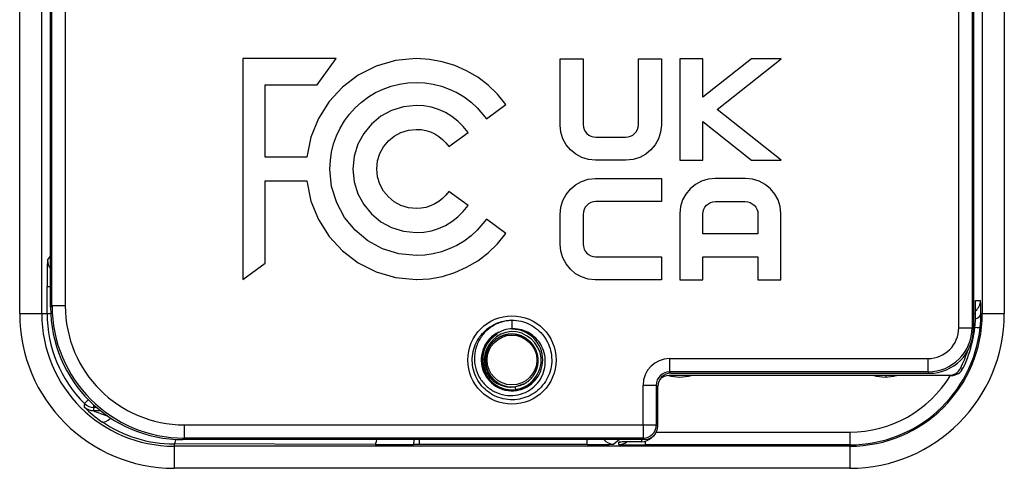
# Model space of a CAD drawing. Header units: millimetres. Extents: x 0 to 210, y 0 to 297.
# Tile 24 of 28: x 144 to 166, y 196 to 206. Entities that reach past the tile are written whole.
import ezdxf

# ---------------------------------------------------------------- set-up
doc = ezdxf.new("R2010")
doc.units = ezdxf.units.MM
for name, color, linetype in [('0040_001_EKEY_DL', 7, 'Continuous'), ('0040_002_EKEY_DL', 7, 'Continuous'), ('0040_003_EKEY_DL', 7, 'Continuous'), ('0040_010_EKEY_DL', 7, 'Continuous'), ('0040_019_EKEY_DL', 7, 'Continuous'), ('Default', 7, 'Continuous')]:
    doc.layers.add(name, color=color, linetype=linetype)

# ---------------------------------------------------------------- blocks, each defined once
blk = doc.blocks.new('SE5')
at = {"layer": '0040_001_EKEY_DL', "color": 7, "linetype": 'Continuous'}
for p, q in [((143.682, 199.672), (143.682, 239.472)), ((165.982, 239.472), (165.982, 199.672)), ((144.182, 199.672), (144.182, 207.022)), ((165.482, 207.022), (165.482, 199.672)), ((144.312, 200.882), (144.382, 200.969)), ((144.304, 199.672), (144.304, 200.282)), ((144.304, 200.282), (144.382, 200.282)), ((165.331, 199.972), (165.444, 199.972)), ((165.331, 199.672), (165.331, 199.972)), ((143.682, 199.672), (144.182, 199.672)), ((144.182, 199.672), (144.304, 199.672)), ((144.304, 199.672), (144.386, 199.672)), ((165.282, 199.672), (165.331, 199.672)), ((165.452, 199.672), (165.482, 199.672)), ((165.482, 199.672), (165.982, 199.672)), ((164.725, 198.272), (158.389, 198.272)), ((164.782, 198.272), (164.725, 198.272)), ((164.994, 198.44), (165.052, 198.442)), ((145.149, 197.635), (145.237, 197.724)), ((145.361, 197.547), (145.361, 197.605)), ((145.352, 197.477), (145.51, 197.477)), ((145.426, 197.547), (145.361, 197.547)), ((158.103, 196.991), (162.482, 196.991)), ((162.482, 196.991), (162.482, 196.701)), ((147.182, 196.722), (147.182, 196.672)), ((151.73, 196.711), (147.182, 196.722)), ((152.739, 196.71), (152.609, 196.71)), ((152.739, 196.71), (152.739, 196.822)), ((156.538, 196.71), (152.739, 196.71)), ((156.538, 196.71), (156.538, 196.822)), ((157.268, 196.822), (157.138, 196.718)), ((157.252, 196.709), (157.253, 196.764)), ((157.773, 196.773), (157.774, 196.822)), ((157.851, 196.783), (157.851, 196.701)), ((162.482, 196.701), (157.851, 196.701)), ((162.482, 196.672), (162.482, 196.701)), ((162.482, 196.672), (147.182, 196.672)), ((147.182, 196.672), (147.182, 196.172)), ((162.482, 196.672), (162.482, 196.172)), ((162.482, 196.172), (147.182, 196.172))]:
    blk.add_line(p, q, dxfattribs=at)
for centre, radius, start, end in [((147.182, 199.672), 3.5, 180, 270), ((147.182, 199.672), 3, 180, 270), ((147.182, 199.672), 2.878, 180, 225.0475), ((162.482, 199.672), 3, 270, 0), ((162.482, 199.672), 3.5, 270, 0), ((162.483, 199.672), 2.849, 334.4196, 359.9879), ((162.635, 199.654), 2.816, 353.9957, 0.369), ((162.482, 199.671), 2.97, 270, 353.9785), ((162.482, 199.672), 2.798, 333.8687, 342.2329), ((158.389, 197.972), 0.3, 90, 132.618), ((158.632, 199.221), 0.984, 254.8666, 285.1987), ((162.482, 199.661), 2.67, 270, 328.5599), ((163.282, 199.221), 0.984, 254.8013, 285.1987), ((150.786, 197.205), 5.654, 175.6425, 176.3861), ((145.361, 197.847), 0.3, 225.0561, 269.9977), ((146.857, 199.209), 2.377, 223.89, 224.17), ((145.352, 197.777), 0.3, 225.9955, 269.998), ((146.857, 199.209), 2.377, 224.17, 236.5271), ((147.795, 203.405), 6.412, 247.6006, 250.734), ((147.189, 199.65), 2.928, 235.86, 269.8721), ((157.653, 188), 8.773, 92.5494, 92.6123), ((157.653, 188), 8.773, 89.2179, 92.5494)]:
    blk.add_arc(centre, radius, start, end, dxfattribs=at)
for centre, major_axis, ratio, start_param, end_param in [((144.312, 200.282), (0, 0.6), 0.013964, 0.017453, 1.570796), ((144.612, 200.882), (-0.234, 0.187), 0.99975, 0.674845, 1.372977), ((165.144, 199.972), (0, -0.3), 0.999903, 0.67345, 1.570796), ((165.444, 199.372), (0, 0.6), 0.013964, 5.235988, 6.283185), ((165.152, 199.672), (-0.3, -0.002), 0.499988, 2.19458, 3.12547), ((165.138, 199.391), (0.298, -0.031), 0.031238, 5.357723, 6.269216), ((164.782, 198.572), (0, -0.3), 0.99988, 0, 1.124586), ((147.182, 196.886), (0, 3.107), 0.600039, 1.356472, 1.379393), ((145.713, 197.476), (-0.169, -0.248), 0.429217, 0.015459, 1.154705), ((147.182, 197.022), (-0.001, -0.3), 0.175037, 0.014182, 0.859241), ((151.73, 197.011), (-0.001, -0.3), 0.175037, 0.014182, 0.889832), ((152.842, 196.718), (-2.083, 0), 0.004021, 1.008084, 1.458958), ((152.609, 197.01), (0, -0.3), 0.028479, 0.013968, 0.894517), ((156.538, 196.718), (0.6, 0), 0.013964, 4.712389, 6.265732), ((157.138, 197.018), (0.187, -0.234), 0.99975, 4.749687, 5.60834), ((157.852, 196.709), (0.6, 0), 0.013974, 3.141105, 4.711596), ((157.252, 197.009), (-0.3, 0.01), 0.999902, 1.605687, 2.231749), ((157.253, 197.064), (-0.3, 0.01), 0.999902, 1.605687, 1.722054), ((157.773, 197.073), (0.3, -0.005), 0.999902, 4.729841, 5.549875)]:
    blk.add_ellipse(centre, major_axis=major_axis, ratio=ratio, start_param=start_param, end_param=end_param, dxfattribs=at)
blk.add_open_spline([(164.725, 198.272), (164.837, 198.272), (164.944, 198.339), (164.994, 198.44)], degree=3, dxfattribs=at)
at = {"layer": '0040_002_EKEY_DL', "color": 7, "linetype": 'Continuous'}
for p, q in [((144.382, 199.821), (144.382, 239.822)), ((165.282, 239.349), (165.282, 199.321)), ((144.414, 199.852), (144.414, 207.567)), ((144.714, 207.567), (144.714, 199.852)), ((164.951, 199.353), (164.951, 207.567)), ((165.251, 207.567), (165.251, 199.353)), ((150.847, 205.444), (148.736, 205.444)), ((148.736, 205.444), (148.736, 200.444)), ((150.418, 204.847), (150.847, 205.444)), ((152.194, 205.4), (151.753, 205.272)), ((152.665, 205.444), (152.194, 205.4)), ((152.963, 205.426), (152.665, 205.444)), ((153.254, 205.373), (152.963, 205.426)), ((155.924, 203.937), (155.924, 205.436)), ((155.924, 205.436), (156.444, 205.436)), ((156.444, 205.436), (156.444, 203.944)), ((157.694, 203.944), (157.694, 205.436)), ((157.694, 205.436), (158.215, 205.436)), ((158.215, 205.436), (158.215, 203.937)), ((159.153, 205.436), (158.632, 205.436)), ((158.632, 205.436), (158.632, 203.145)), ((160.255, 205.436), (159.153, 204.569)), ((159.153, 204.569), (159.153, 205.436)), ((159.476, 204.293), (160.928, 205.436)), ((160.928, 205.436), (160.255, 205.436)), ((151.753, 205.272), (151.35, 205.069)), ((153.535, 205.287), (153.254, 205.373)), ((153.803, 205.169), (153.535, 205.287)), ((154.055, 205.02), (153.803, 205.169)), ((151.35, 205.069), (150.993, 204.798)), ((154.289, 204.841), (154.055, 205.02)), ((149.239, 203.212), (149.239, 204.847)), ((149.239, 204.847), (150.418, 204.847)), ((150.993, 204.798), (150.689, 204.469)), ((151.744, 204.673), (151.917, 204.754)), ((151.917, 204.754), (152.096, 204.819)), ((152.096, 204.819), (152.282, 204.865)), ((152.282, 204.865), (152.472, 204.894)), ((152.472, 204.894), (152.665, 204.903)), ((152.665, 204.903), (152.858, 204.894)), ((152.858, 204.894), (153.048, 204.865)), ((153.048, 204.865), (153.234, 204.819)), ((153.234, 204.819), (153.413, 204.754)), ((153.413, 204.754), (153.586, 204.673)), ((154.501, 204.636), (154.289, 204.841)), ((151.426, 204.46), (151.58, 204.574)), ((151.58, 204.574), (151.744, 204.673)), ((153.586, 204.673), (153.75, 204.574)), ((153.75, 204.574), (153.904, 204.46)), ((154.689, 204.404), (154.501, 204.636)), ((150.689, 204.469), (150.448, 204.09)), ((151.153, 204.186), (151.283, 204.33)), ((151.283, 204.33), (151.426, 204.46)), ((152.107, 204.269), (151.863, 204.137)), ((152.376, 204.353), (152.107, 204.269)), ((152.665, 204.382), (152.376, 204.353)), ((152.838, 204.372), (152.665, 204.382)), ((153.007, 204.341), (152.838, 204.372)), ((153.17, 204.29), (153.007, 204.341)), ((153.325, 204.221), (153.17, 204.29)), ((153.904, 204.46), (154.047, 204.33)), ((154.047, 204.33), (154.255, 204.083)), ((154.255, 204.083), (154.689, 204.404)), ((160.926, 203.145), (159.476, 204.293)), ((150.448, 204.09), (150.278, 203.668)), ((151.038, 204.031), (151.153, 204.186)), ((151.863, 204.137), (151.651, 203.961)), ((153.471, 204.133), (153.325, 204.221)), ((153.606, 204.029), (153.471, 204.133)), ((150.858, 203.694), (150.94, 203.867)), ((150.94, 203.867), (151.038, 204.031)), ((151.651, 203.961), (151.476, 203.748)), ((152.317, 203.771), (152.485, 203.823)), ((152.485, 203.823), (152.665, 203.842)), ((152.665, 203.842), (152.775, 203.835)), ((152.775, 203.835), (152.881, 203.815)), ((153.728, 203.909), (153.606, 204.029)), ((153.836, 203.773), (153.728, 203.909)), ((155.94, 203.778), (155.924, 203.937)), ((156.444, 203.944), (156.45, 203.888)), ((156.45, 203.888), (156.467, 203.836)), ((156.467, 203.836), (156.494, 203.788)), ((157.645, 203.788), (157.672, 203.836)), ((157.672, 203.836), (157.689, 203.888)), ((157.689, 203.888), (157.694, 203.944)), ((158.215, 203.937), (158.199, 203.778)), ((159.153, 203.145), (159.153, 204.018)), ((159.153, 204.018), (160.255, 203.145)), ((150.278, 203.668), (150.186, 203.212)), ((150.793, 203.514), (150.858, 203.694)), ((151.476, 203.748), (151.344, 203.504)), ((152.032, 203.579), (152.165, 203.689)), ((152.165, 203.689), (152.317, 203.771)), ((152.881, 203.815), (152.984, 203.782)), ((152.984, 203.782), (153.082, 203.738)), ((153.082, 203.738), (153.174, 203.682)), ((153.174, 203.682), (153.258, 203.615)), ((153.258, 203.615), (153.335, 203.538)), ((153.402, 203.452), (153.836, 203.773)), ((155.987, 203.629), (155.94, 203.778)), ((156.061, 203.494), (155.987, 203.629)), ((156.494, 203.788), (156.529, 203.747)), ((156.529, 203.747), (156.572, 203.713)), ((156.572, 203.713), (156.621, 203.687)), ((156.621, 203.687), (156.676, 203.671)), ((156.676, 203.671), (156.734, 203.666)), ((156.734, 203.666), (157.405, 203.666)), ((157.405, 203.666), (157.463, 203.671)), ((157.463, 203.671), (157.518, 203.687)), ((157.518, 203.687), (157.567, 203.713)), ((157.567, 203.713), (157.61, 203.747)), ((157.61, 203.747), (157.645, 203.788)), ((158.152, 203.629), (158.078, 203.494)), ((158.199, 203.778), (158.152, 203.629)), ((150.746, 203.328), (150.793, 203.514)), ((151.344, 203.504), (151.26, 203.234)), ((151.84, 203.295), (151.923, 203.447)), ((151.923, 203.447), (152.032, 203.579)), ((153.335, 203.538), (153.402, 203.452)), ((156.159, 203.377), (156.061, 203.494)), ((156.278, 203.28), (156.159, 203.377)), ((157.98, 203.377), (157.861, 203.28)), ((158.078, 203.494), (157.98, 203.377)), ((150.186, 203.212), (149.239, 203.212)), ((150.718, 203.138), (150.746, 203.328)), ((151.26, 203.234), (151.231, 202.944)), ((151.788, 203.126), (151.84, 203.295)), ((156.414, 203.207), (156.278, 203.28)), ((156.565, 203.161), (156.414, 203.207)), ((156.727, 203.145), (156.565, 203.161)), ((157.574, 203.161), (157.412, 203.145)), ((157.724, 203.207), (157.574, 203.161)), ((157.861, 203.28), (157.724, 203.207)), ((150.708, 202.944), (150.718, 203.138)), ((150.748, 202.55), (150.708, 202.944)), ((151.231, 202.944), (151.26, 202.654)), ((151.77, 202.946), (151.788, 203.126)), ((151.788, 202.766), (151.77, 202.946)), ((157.412, 203.145), (156.727, 203.145)), ((158.632, 203.145), (159.153, 203.145)), ((160.255, 203.145), (160.926, 203.145)), ((151.84, 202.598), (151.788, 202.766)), ((156.408, 202.664), (156.557, 202.711)), ((156.557, 202.711), (156.716, 202.728)), ((156.716, 202.728), (158.215, 202.728)), ((158.215, 202.728), (158.215, 202.207)), ((159.273, 202.712), (159.123, 202.666)), ((159.435, 202.728), (159.273, 202.712)), ((160.12, 202.728), (159.435, 202.728)), ((160.282, 202.712), (160.12, 202.728)), ((160.433, 202.666), (160.282, 202.712)), ((149.239, 200.813), (149.239, 202.676)), ((149.239, 202.676), (150.186, 202.676)), ((150.186, 202.676), (150.278, 202.22)), ((150.862, 202.182), (150.748, 202.55)), ((151.26, 202.654), (151.344, 202.384)), ((151.923, 202.445), (151.84, 202.598)), ((156.059, 202.369), (156.156, 202.489)), ((156.156, 202.489), (156.273, 202.588)), ((156.273, 202.588), (156.408, 202.664)), ((158.867, 202.496), (158.769, 202.378)), ((158.986, 202.593), (158.867, 202.496)), ((159.123, 202.666), (158.986, 202.593)), ((160.569, 202.593), (160.433, 202.666)), ((160.688, 202.496), (160.569, 202.593)), ((160.786, 202.378), (160.688, 202.496)), ((151.344, 202.384), (151.476, 202.14)), ((152.032, 202.313), (151.923, 202.445)), ((152.165, 202.204), (152.032, 202.313)), ((153.258, 202.274), (153.173, 202.208)), ((153.334, 202.351), (153.258, 202.274)), ((153.402, 202.437), (153.334, 202.351)), ((153.836, 202.115), (153.402, 202.437)), ((155.986, 202.231), (156.059, 202.369)), ((158.769, 202.378), (158.695, 202.244)), ((160.86, 202.244), (160.786, 202.378)), ((150.278, 202.22), (150.448, 201.798)), ((151.042, 201.85), (150.862, 202.182)), ((151.476, 202.14), (151.651, 201.928)), ((152.317, 202.121), (152.165, 202.204)), ((152.485, 202.069), (152.317, 202.121)), ((152.666, 202.051), (152.485, 202.069)), ((152.775, 202.057), (152.666, 202.051)), ((152.881, 202.077), (152.775, 202.057)), ((152.984, 202.109), (152.881, 202.077)), ((153.081, 202.153), (152.984, 202.109)), ((153.173, 202.208), (153.081, 202.153)), ((153.728, 201.98), (153.836, 202.115)), ((155.924, 201.918), (155.94, 202.08)), ((155.94, 202.08), (155.986, 202.231)), ((156.492, 202.08), (156.466, 202.03)), ((156.526, 202.122), (156.492, 202.08)), ((156.567, 202.158), (156.526, 202.122)), ((156.615, 202.184), (156.567, 202.158)), ((156.667, 202.201), (156.615, 202.184)), ((156.723, 202.207), (156.667, 202.201)), ((158.215, 202.207), (156.723, 202.207)), ((158.648, 202.095), (158.632, 201.936)), ((158.695, 202.244), (158.648, 202.095)), ((159.176, 202.037), (159.202, 202.084)), ((159.202, 202.084), (159.238, 202.126)), ((159.238, 202.126), (159.28, 202.16)), ((159.28, 202.16), (159.33, 202.185)), ((159.33, 202.185), (159.384, 202.202)), ((159.384, 202.202), (159.442, 202.207)), ((159.442, 202.207), (160.113, 202.207)), ((160.113, 202.207), (160.172, 202.202)), ((160.172, 202.202), (160.226, 202.185)), ((160.226, 202.185), (160.275, 202.16)), ((160.275, 202.16), (160.318, 202.126)), ((160.318, 202.126), (160.353, 202.084)), ((160.353, 202.084), (160.38, 202.037)), ((160.907, 202.095), (160.86, 202.244)), ((160.924, 201.936), (160.907, 202.095)), ((151.281, 201.56), (151.042, 201.85)), ((151.651, 201.928), (151.863, 201.752)), ((153.471, 201.755), (153.606, 201.859)), ((153.606, 201.859), (153.728, 201.98)), ((155.924, 201.247), (155.924, 201.918)), ((156.45, 201.976), (156.444, 201.918)), ((156.444, 201.918), (156.444, 201.247)), ((156.466, 202.03), (156.45, 201.976)), ((158.632, 201.936), (158.632, 200.436)), ((159.153, 201.929), (159.159, 201.985)), ((159.153, 201.478), (159.153, 201.929)), ((159.159, 201.985), (159.176, 202.037)), ((160.38, 202.037), (160.397, 201.985)), ((160.397, 201.985), (160.403, 201.929)), ((160.403, 201.929), (160.403, 201.478)), ((160.924, 200.436), (160.924, 201.936)), ((150.448, 201.798), (150.69, 201.419)), ((151.863, 201.752), (152.107, 201.619)), ((152.107, 201.619), (152.376, 201.536)), ((153.007, 201.548), (153.17, 201.599)), ((153.17, 201.599), (153.325, 201.668)), ((153.325, 201.668), (153.471, 201.755)), ((154.255, 201.806), (154.047, 201.559)), ((154.689, 201.485), (154.255, 201.806)), ((150.69, 201.419), (150.993, 201.09)), ((151.571, 201.321), (151.281, 201.56)), ((152.376, 201.536), (152.665, 201.506)), ((152.665, 201.506), (152.838, 201.517)), ((152.838, 201.517), (153.007, 201.548)), ((153.904, 201.429), (153.749, 201.315)), ((154.047, 201.559), (153.904, 201.429)), ((154.047, 201.559), (154.047, 201.559)), ((154.501, 201.253), (154.689, 201.485)), ((160.403, 201.478), (159.153, 201.478)), ((151.903, 201.141), (151.571, 201.321)), ((153.585, 201.217), (153.413, 201.136)), ((153.749, 201.315), (153.585, 201.217)), ((154.289, 201.047), (154.501, 201.253)), ((155.94, 201.085), (155.924, 201.247)), ((156.444, 201.247), (156.45, 201.188)), ((156.45, 201.188), (156.466, 201.134)), ((150.993, 201.09), (151.35, 200.82)), ((152.271, 201.027), (151.903, 201.141)), ((152.665, 200.987), (152.271, 201.027)), ((152.858, 200.997), (152.665, 200.987)), ((153.048, 201.025), (152.858, 200.997)), ((153.233, 201.072), (153.048, 201.025)), ((153.413, 201.136), (153.233, 201.072)), ((154.055, 200.869), (154.289, 201.047)), ((155.986, 200.933), (155.94, 201.085)), ((156.059, 200.796), (155.986, 200.933)), ((156.466, 201.134), (156.492, 201.085)), ((156.492, 201.085), (156.526, 201.042)), ((156.526, 201.042), (156.567, 201.007)), ((156.567, 201.007), (156.615, 200.98)), ((156.615, 200.98), (156.667, 200.963)), ((156.667, 200.963), (156.723, 200.957)), ((156.723, 200.957), (158.215, 200.957)), ((158.215, 200.957), (158.215, 200.436)), ((159.153, 200.436), (159.153, 200.957)), ((159.153, 200.957), (160.403, 200.957)), ((160.403, 200.957), (160.403, 200.436)), ((148.736, 200.444), (149.239, 200.813)), ((151.35, 200.82), (151.753, 200.616)), ((153.535, 200.601), (153.803, 200.72)), ((153.803, 200.72), (154.055, 200.869)), ((156.156, 200.675), (156.059, 200.796)), ((151.753, 200.616), (152.195, 200.489)), ((152.195, 200.489), (152.665, 200.444)), ((152.964, 200.462), (153.255, 200.515)), ((153.255, 200.515), (153.535, 200.601)), ((156.273, 200.576), (156.156, 200.675)), ((156.408, 200.501), (156.273, 200.576)), ((156.557, 200.453), (156.408, 200.501)), ((152.665, 200.444), (152.666, 200.444)), ((152.666, 200.444), (152.964, 200.462)), ((156.716, 200.436), (156.557, 200.453)), ((158.215, 200.436), (156.716, 200.436)), ((158.632, 200.436), (159.153, 200.436)), ((160.403, 200.436), (160.924, 200.436)), ((144.382, 199.821), (144.414, 199.852)), ((144.414, 199.852), (144.714, 199.852)), ((164.951, 199.353), (165.251, 199.353)), ((165.251, 199.353), (165.282, 199.321)), ((158.401, 198.653), (164.251, 198.653)), ((158.401, 198.653), (158.401, 198.353)), ((164.251, 198.653), (164.251, 198.353)), ((158.401, 198.353), (158.432, 198.322)), ((164.251, 198.353), (158.401, 198.353)), ((158.432, 198.322), (164.283, 198.322)), ((164.283, 198.322), (164.251, 198.353)), ((157.801, 197.153), (157.801, 198.054)), ((157.801, 198.054), (158.101, 198.054)), ((158.132, 198.022), (158.101, 198.054)), ((158.101, 198.054), (158.101, 197.153)), ((158.132, 197.122), (158.132, 198.022)), ((147.413, 197.153), (157.801, 197.153)), ((147.413, 196.853), (147.413, 197.153)), ((157.801, 197.153), (157.801, 196.853)), ((157.801, 197.153), (158.101, 197.153)), ((158.101, 197.153), (158.132, 197.122)), ((147.413, 196.853), (147.381, 196.822)), ((157.833, 196.822), (147.381, 196.822)), ((157.801, 196.853), (147.413, 196.853)), ((157.833, 196.822), (157.801, 196.853))]:
    blk.add_line(p, q, dxfattribs=at)
blk.add_circle((154.832, 198.622), 1, dxfattribs=at)
for centre, major_axis, ratio, start_param, end_param in [((147.383, 199.823), (2.123, 2.123), 0.999315, 2.356537, 3.926648), ((147.415, 199.854), (2.122, 2.122), 0.999452, 2.356537, 3.926648), ((147.415, 199.854), (1.91, 1.91), 0.999315, 2.356537, 3.926648), ((164.251, 199.354), (-0.495, 0.495), 0.999315, 2.356537, 3.926648), ((164.251, 199.354), (-0.707, 0.707), 0.999726, 2.356537, 3.926648), ((164.282, 199.322), (-0.708, 0.708), 0.999315, 2.356537, 3.926648), ((158.401, 198.053), (0.425, -0.425), 0.999315, 2.356537, 3.926648), ((158.401, 198.053), (0.213, -0.213), 0.997948, 2.356537, 3.926648), ((158.433, 198.022), (0.212, -0.212), 0.999315, 2.356537, 3.926648), ((157.801, 197.153), (0.212, 0.212), 0.999315, 3.927333, 5.497445), ((157.832, 197.122), (-0.212, 0.212), 0.999315, 2.356537, 3.926648)]:
    blk.add_ellipse(centre, major_axis=major_axis, ratio=ratio, start_param=start_param, end_param=end_param, dxfattribs=at)
at = {"layer": '0040_003_EKEY_DL', "color": 7, "linetype": 'Continuous'}
for start, end in [(115.828, 0), (0, 90)]:
    blk.add_arc((154.832, 198.622), 0.697, start, end, dxfattribs=at)
at = {"layer": '0040_010_EKEY_DL', "color": 7, "linetype": 'Continuous'}
for p, q in [((154.832, 199.522), (154.832, 199.321)), ((155.088, 198.072), (154.909, 198.017)), ((154.79, 198.013), (154.783, 198.011)), ((154.827, 198.012), (154.829, 198.012)), ((154.917, 197.95), (154.909, 198.017))]:
    blk.add_line(p, q, dxfattribs=at)
blk.add_circle((154.832, 198.622), 0.564, dxfattribs=at)
for centre, radius, start, end in [((154.832, 198.622), 0.673, 119.8662, 321.8073), ((154.833, 198.619), 0.675, 148.8727, 277.2131), ((154.842, 198.622), 0.611, 237.4636, 265.1575), ((154.832, 198.622), 0.606, 238.2461, 294.9592), ((154.802, 198.621), 0.61, 268.2286, 272.3637), ((154.832, 198.622), 0.61, 269.6505, 277.2)]:
    blk.add_arc(centre, radius, start, end, dxfattribs=at)
for points, degree, knots in [([(154.832, 199.522), (154.902, 199.522), (154.972, 199.514), (155.107, 199.482), (155.173, 199.458), (155.297, 199.396), (155.356, 199.357), (155.463, 199.268), (155.511, 199.217), (155.594, 199.106), (155.629, 199.046), (155.685, 198.918), (155.706, 198.851), (155.73, 198.714), (155.735, 198.644), (155.728, 198.505), (155.716, 198.436), (155.677, 198.303), (155.65, 198.238), (155.581, 198.117), (155.54, 198.061), (155.445, 197.959), (155.392, 197.913), (155.276, 197.836), (155.214, 197.804), (155.084, 197.755), (155.016, 197.738), (154.878, 197.72), (154.808, 197.719), (154.67, 197.734), (154.601, 197.749), (154.47, 197.795), (154.407, 197.826), (154.29, 197.901), (154.235, 197.945), (154.138, 198.045), (154.096, 198.1), (154.024, 198.22), (153.996, 198.283), (153.954, 198.416), (153.94, 198.485), (153.93, 198.623), (153.933, 198.693), (153.954, 198.831), (153.973, 198.898), (154.026, 199.027), (154.06, 199.088), (154.14, 199.201), (154.187, 199.253), (154.292, 199.345), (154.35, 199.385), (154.473, 199.45), (154.538, 199.475), (154.673, 199.51), (154.742, 199.52), (154.82, 199.522), (154.828, 199.522), (154.837, 199.522)], 3, [0, 0, 0, 0, 0.00194284, 0.00194284, 0.00388568, 0.00388568, 0.00582852, 0.00582852, 0.00777137, 0.00777137, 0.00971421, 0.00971421, 0.01165705, 0.01165705, 0.01359989, 0.01359989, 0.01554273, 0.01554273, 0.01748557, 0.01748557, 0.01942842, 0.01942842, 0.02137126, 0.02137126, 0.0233141, 0.0233141, 0.02525694, 0.02525694, 0.02719978, 0.02719978, 0.02914262, 0.02914262, 0.03108547, 0.03108547, 0.03302831, 0.03302831, 0.03497115, 0.03497115, 0.03691399, 0.03691399, 0.03885683, 0.03885683, 0.04079967, 0.04079967, 0.04274251, 0.04274251, 0.04468536, 0.04468536, 0.0466282, 0.0466282, 0.04857104, 0.04857104, 0.05051388, 0.05051388, 0.05245672, 0.05245672, 0.0526928, 0.0526928, 0.0526928, 0.0526928]), ([(154.832, 199.522), (154.744, 199.519), (154.657, 199.503), (154.491, 199.446), (154.413, 199.406), (154.272, 199.304), (154.21, 199.244), (154.106, 199.107), (154.064, 199.032), (154.005, 198.873), (153.987, 198.789), (153.977, 198.622), (153.984, 198.538), (154.022, 198.376), (154.053, 198.298), (154.136, 198.156), (154.188, 198.092), (154.307, 197.981), (154.374, 197.935), (154.519, 197.865), (154.596, 197.841), (154.753, 197.815), (154.833, 197.815), (154.989, 197.836), (155.065, 197.858), (155.206, 197.923), (155.271, 197.966), (155.386, 198.068), (155.436, 198.127), (155.515, 198.257), (155.545, 198.327), (155.582, 198.473), (155.59, 198.548), (155.584, 198.696), (155.57, 198.769), (155.522, 198.908), (155.488, 198.973), (155.402, 199.09), (155.351, 199.141), (155.237, 199.227), (155.174, 199.262), (155.041, 199.31), (154.972, 199.324), (154.832, 199.332), (154.763, 199.325), (154.629, 199.293), (154.565, 199.266), (154.448, 199.197), (154.395, 199.154), (154.305, 199.055), (154.267, 198.999), (154.21, 198.88), (154.191, 198.816), (154.171, 198.687), (154.171, 198.621), (154.19, 198.494), (154.208, 198.432), (154.262, 198.317), (154.298, 198.264), (154.382, 198.171), (154.431, 198.131), (154.536, 198.068), (154.594, 198.044), (154.696, 198.019), (154.739, 198.013), (154.783, 198.011)], 3, [0, 0, 0, 0, 0.03152, 0.03152, 0.063041, 0.063041, 0.094561, 0.094561, 0.126082, 0.126082, 0.157602, 0.157602, 0.189122, 0.189122, 0.220643, 0.220643, 0.252163, 0.252163, 0.283684, 0.283684, 0.315204, 0.315204, 0.346724, 0.346724, 0.378245, 0.378245, 0.409765, 0.409765, 0.441286, 0.441286, 0.472806, 0.472806, 0.504327, 0.504327, 0.535847, 0.535847, 0.567367, 0.567367, 0.598888, 0.598888, 0.630408, 0.630408, 0.661929, 0.661929, 0.693449, 0.693449, 0.724969, 0.724969, 0.75649, 0.75649, 0.78801, 0.78801, 0.819531, 0.819531, 0.851051, 0.851051, 0.882571, 0.882571, 0.914092, 0.914092, 0.945612, 0.945612, 0.977133, 0.977133, 1, 1, 1, 1]), ([(154.917, 197.95), (155.258, 197.998), (155.523, 198.339), (155.46, 199.007), (155.141, 199.28), (154.488, 199.251), (154.206, 198.953), (154.204, 198.316), (154.481, 198.028), (154.79, 198.013)], 3, [0, 0, 0, 0, 0.25, 0.25, 0.5, 0.5, 0.75, 0.75, 1, 1, 1, 1]), ([(155.187, 199.083), (155.091, 199.159), (154.973, 199.19), (154.855, 199.221), (154.734, 199.202), (154.616, 199.183), (154.511, 199.117), (154.407, 199.051), (154.338, 198.952), (154.27, 198.853), (154.246, 198.731), (154.222, 198.611), (154.246, 198.492), (154.271, 198.374), (154.342, 198.272), (154.412, 198.171), (154.513, 198.106)], 2, [0, 0, 0, 0.125, 0.125, 0.25, 0.25, 0.375, 0.375, 0.5, 0.5, 0.625, 0.625, 0.75, 0.75, 0.875, 0.875, 1, 1, 1]), ([(155.088, 198.072), (155.228, 198.141), (155.318, 198.268), (155.361, 198.33), (155.388, 198.402), (155.415, 198.474), (155.422, 198.551), (155.43, 198.626), (155.418, 198.703), (155.406, 198.778), (155.375, 198.848), (155.345, 198.918), (155.297, 198.978), (155.249, 199.038), (155.187, 199.083)], 2, [0, 0, 0, 0.25, 0.25, 0.375, 0.375, 0.5, 0.5, 0.625, 0.625, 0.75, 0.75, 0.875, 0.875, 1, 1, 1])]:
    blk.add_open_spline(points, degree=degree, knots=knots, dxfattribs=at)
at = {"layer": '0040_019_EKEY_DL', "color": 7, "linetype": 'Continuous'}
blk.add_ellipse((163.305, 198.172), major_axis=(0.004, -0.2), ratio=0.000373, start_param=-4.378274, end_param=-4.190051, dxfattribs=at)

msp = doc.modelspace()

# ---------------------------------------------------------------- block references
at = {"layer": 'Default'}
msp.add_blockref('SE5', (0, 0), dxfattribs=at)

doc.saveas('drawing.dxf')
